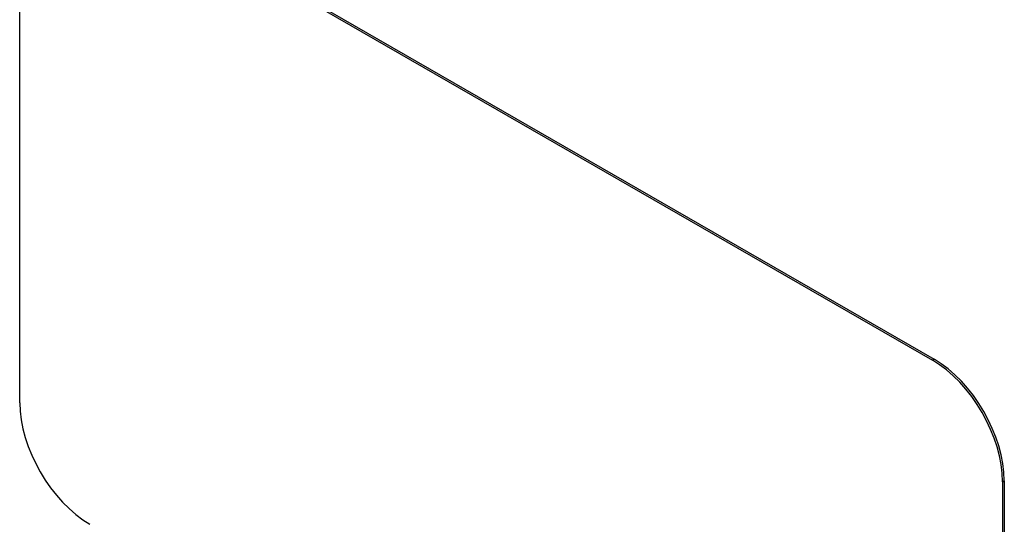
# Model space of a CAD drawing. Header units: inches. Extents: x 435.6 to 512.6, y 167.3 to 237.6.
# Tile 44 of 115: x 469.4 to 471.9, y 214 to 215.3. Entities that reach past the tile are written whole.
import ezdxf

# ---------------------------------------------------------------- set-up
doc = ezdxf.new("R2010")
doc.units = ezdxf.units.IN
doc.header["$MEASUREMENT"] = 0
doc.layers.add('Visible Edges(ANSI)', color=7, linetype='Continuous', lineweight=25)
doc.layers.add('Visible Tangent Edges(ANSI)', color=7, linetype='Continuous', lineweight=25)

msp = doc.modelspace()

# ---------------------------------------------------------------- linework, layer by layer
at = {"layer": 'Visible Edges(ANSI)'}
for p, q in [((469.589, 215.6404), (471.7104, 214.4188)), ((469.5933, 215.6429), (471.7146, 214.4213)), ((469.4123, 214.3115), (469.4123, 215.5378)), ((471.8871, 214.1127), (471.8871, 212.8863)), ((471.8914, 214.1151), (471.8914, 212.8888))]:
    msp.add_line(p, q, dxfattribs=at)
for centre, major_axis, start_param, end_param in [((471.7104, 214.2145), (0.1248, -0.2166), 0.787332, 2.358128), ((471.7146, 214.2169), (-0.1248, 0.2166), 3.928925, 5.499721), ((469.589, 214.2097), (-0.1248, 0.2166), 0.787332, 2.358128)]:
    msp.add_ellipse(centre, major_axis=major_axis, ratio=0.578093, start_param=start_param, end_param=end_param, dxfattribs=at)
at = {"layer": 'Visible Tangent Edges(ANSI)'}
for p, q in [((471.7146, 214.4213), (471.7104, 214.4188)), ((471.8871, 214.1127), (471.8914, 214.1151))]:
    msp.add_line(p, q, dxfattribs=at)

doc.saveas('drawing.dxf')
